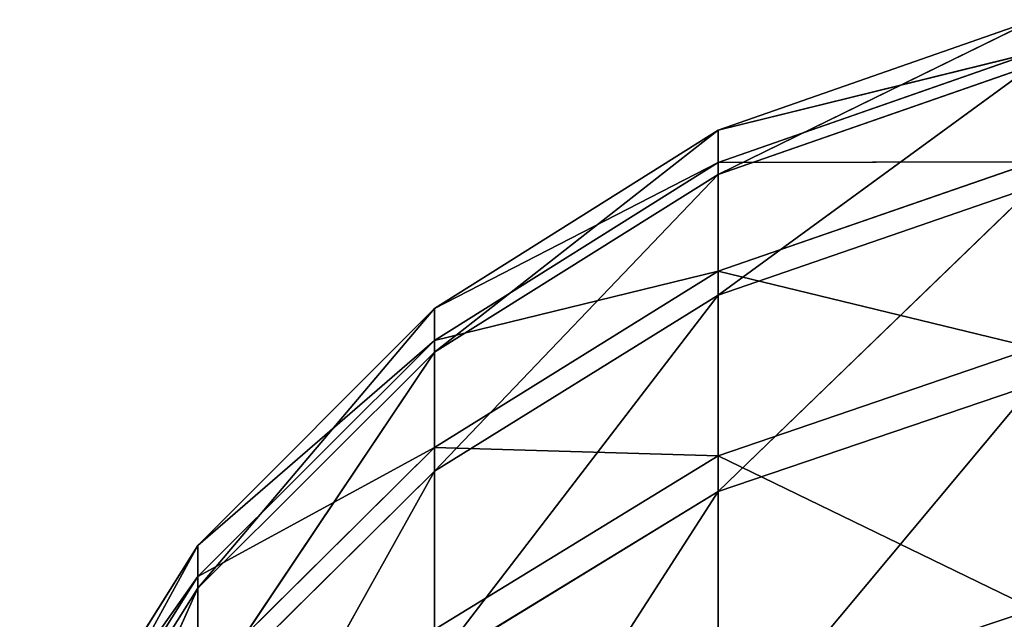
# Model space of a CAD drawing. Extents: x 907 to 1501, y 0 to 291.
# Tile 49 of 221: x 907.391 to 908.049, y 17.571 to 17.972. Entities that reach past the tile are written whole.
import ezdxf

# ---------------------------------------------------------------- set-up
doc = ezdxf.new("R2010")
doc.units = 0
doc.header["$LTSCALE"] = 25.4
doc.layers.get('0').update_dxf_attribs({"color": 13, "linetype": 'CONTINUOUS'})

# ---------------------------------------------------------------- blocks, each defined once
blk = doc.blocks.new('GIOTTO-LED-M-8170_STL')
at = {"color": 44}
for p, q in [((3.5307, 14.58012, 273.43082), (3.5307, 13.92975, 273.24976)), ((3.5307, 14.58012, 273.43082), (3.5307, 13.92975, 273.24976)), ((3.5307, 14.58012, 273.43082), (3.74206, 13.94687, 273.17783)), ((3.5307, 14.58012, 273.43082), (3.74206, 13.94687, 273.17783)), ((3.3411, 14.54384, 273.54428), (3.5307, 13.92975, 273.24976)), ((3.3411, 14.54384, 273.54428), (3.5307, 13.92975, 273.24976)), ((3.5307, 13.92975, 273.24976), (3.74206, 13.94687, 273.17783)), ((3.5307, 13.92975, 273.24976), (3.74206, 13.94687, 273.17783)), ((3.3411, 13.90218, 273.36566), (3.5307, 13.92975, 273.24976)), ((3.3411, 13.90218, 273.36566), (3.5307, 13.92975, 273.24976)), ((3.5307, 13.92975, 273.24976), (3.5307, 13.26753, 273.11853)), ((3.5307, 13.92975, 273.24976), (3.5307, 13.26753, 273.11853)), ((3.5307, 13.92975, 273.24976), (3.74206, 13.27915, 273.04547)), ((3.5307, 13.92975, 273.24976), (3.74206, 13.27915, 273.04547)), ((3.3411, 13.90218, 273.36566), (3.3411, 13.24882, 273.23618)), ((3.3411, 13.90218, 273.36566), (3.3411, 13.24882, 273.23618)), ((3.3411, 13.90218, 273.36566), (3.5307, 13.26753, 273.11853)), ((3.3411, 13.90218, 273.36566), (3.5307, 13.26753, 273.11853)), ((3.18276, 13.86553, 273.51971), (3.3411, 13.24882, 273.23618)), ((3.18276, 13.86553, 273.51971), (3.3411, 13.24882, 273.23618)), ((3.5307, 13.26753, 273.11853), (3.74206, 13.27915, 273.04547)), ((3.5307, 13.26753, 273.11853), (3.74206, 13.27915, 273.04547)), ((3.3411, 13.24882, 273.23618), (3.5307, 13.26753, 273.11853)), ((3.3411, 13.24882, 273.23618), (3.5307, 13.26753, 273.11853)), ((3.74206, 12.60331, 272.96414), (3.5307, 13.26753, 273.11853)), ((3.74206, 12.60331, 272.96414), (3.5307, 13.26753, 273.11853)), ((3.5307, 12.59727, 273.03784), (3.5307, 13.26753, 273.11853)), ((3.5307, 12.59727, 273.03784), (3.5307, 13.26753, 273.11853)), ((3.18276, 13.22395, 273.39255), (3.3411, 13.24882, 273.23618)), ((3.18276, 13.22395, 273.39255), (3.3411, 13.24882, 273.23618)), ((3.5307, 12.59727, 273.03784), (3.3411, 13.24882, 273.23618)), ((3.5307, 12.59727, 273.03784), (3.3411, 13.24882, 273.23618)), ((3.3411, 12.58753, 273.15659), (3.3411, 13.24882, 273.23618)), ((3.3411, 12.58753, 273.15659), (3.3411, 13.24882, 273.23618)), ((3.3411, 12.58753, 273.15659), (3.18276, 13.22395, 273.39255)), ((3.3411, 12.58753, 273.15659), (3.18276, 13.22395, 273.39255)), ((3.18276, 12.57458, 273.31439), (3.18276, 13.22395, 273.39255)), ((3.18276, 12.57458, 273.31439), (3.18276, 13.22395, 273.39255)), ((3.18276, 12.57458, 273.31439), (3.06361, 13.19417, 273.5798)), ((3.18276, 12.57458, 273.31439), (3.06361, 13.19417, 273.5798)), ((3.5307, 12.59727, 273.03784), (3.74206, 12.60331, 272.96414)), ((3.5307, 12.59727, 273.03784), (3.74206, 12.60331, 272.96414)), ((3.3411, 12.58753, 273.15659), (3.5307, 12.59727, 273.03784)), ((3.3411, 12.58753, 273.15659), (3.5307, 12.59727, 273.03784)), ((3.5307, 12.59727, 273.03784), (3.5307, 11.92281, 273.00821)), ((3.5307, 12.59727, 273.03784), (3.5307, 11.92281, 273.00821)), ((3.5307, 12.59727, 273.03784), (3.74206, 11.92326, 272.93427)), ((3.5307, 12.59727, 273.03784), (3.74206, 11.92326, 272.93427)), ((3.18276, 12.57458, 273.31439), (3.3411, 12.58753, 273.15659)), ((3.18276, 12.57458, 273.31439), (3.3411, 12.58753, 273.15659)), ((3.3411, 12.58753, 273.15659), (3.3411, 11.9221, 273.12735)), ((3.3411, 12.58753, 273.15659), (3.3411, 11.9221, 273.12735)), ((3.3411, 12.58753, 273.15659), (3.5307, 11.92281, 273.00821)), ((3.3411, 12.58753, 273.15659), (3.5307, 11.92281, 273.00821)), ((3.06361, 12.55908, 273.50339), (3.18276, 12.57458, 273.31439)), ((3.06361, 12.55908, 273.50339), (3.18276, 12.57458, 273.31439)), ((3.18276, 12.57458, 273.31439), (3.18276, 11.92115, 273.28571)), ((3.18276, 12.57458, 273.31439), (3.18276, 11.92115, 273.28571)), ((3.18276, 12.57458, 273.31439), (3.3411, 11.9221, 273.12735)), ((3.18276, 12.57458, 273.31439), (3.3411, 11.9221, 273.12735)), ((3.06361, 12.55908, 273.50339), (3.18276, 11.92115, 273.28571)), ((3.06361, 12.55908, 273.50339), (3.18276, 11.92115, 273.28571)), ((3.18276, 11.92115, 273.28571), (3.06361, 11.92002, 273.47528)), ((3.18276, 11.92115, 273.28571), (3.06361, 11.92002, 273.47528)), ((3.06361, 11.92002, 273.47528), (3.18276, 11.26743, 273.30658)), ((3.06361, 11.92002, 273.47528), (3.18276, 11.26743, 273.30658)), ((3.3411, 11.9221, 273.12735), (3.18276, 11.92115, 273.28571)), ((3.3411, 11.9221, 273.12735), (3.18276, 11.92115, 273.28571)), ((3.18276, 11.92115, 273.28571), (3.18276, 11.26743, 273.30658)), ((3.18276, 11.92115, 273.28571), (3.18276, 11.26743, 273.30658)), ((3.18276, 11.92115, 273.28571), (3.3411, 11.25638, 273.14862)), ((3.18276, 11.92115, 273.28571), (3.3411, 11.25638, 273.14862)), ((3.5307, 11.92281, 273.00821), (3.3411, 11.9221, 273.12735)), ((3.5307, 11.92281, 273.00821), (3.3411, 11.9221, 273.12735)), ((3.3411, 11.9221, 273.12735), (3.3411, 11.25638, 273.14862)), ((3.3411, 11.9221, 273.12735), (3.3411, 11.25638, 273.14862)), ((3.3411, 11.9221, 273.12735), (3.5307, 11.24806, 273.02979)), ((3.3411, 11.9221, 273.12735), (3.5307, 11.24806, 273.02979)), ((3.74206, 11.92326, 272.93427), (3.5307, 11.92281, 273.00821)), ((3.74206, 11.92326, 272.93427), (3.5307, 11.92281, 273.00821)), ((3.5307, 11.92281, 273.00821), (3.5307, 11.24806, 273.02979)), ((3.5307, 11.92281, 273.00821), (3.5307, 11.24806, 273.02979)), ((3.5307, 11.92281, 273.00821), (3.74206, 11.24289, 272.95599)), ((3.5307, 11.92281, 273.00821), (3.74206, 11.24289, 272.95599)), ((3.06361, 11.28067, 273.49573), (3.18276, 11.26743, 273.30658)), ((3.06361, 11.28067, 273.49573), (3.18276, 11.26743, 273.30658)), ((3.3411, 10.59418, 273.22031), (3.18276, 11.26743, 273.30658)), ((3.18276, 11.26743, 273.30658), (3.3411, 11.25638, 273.14862)), ((3.3411, 10.59418, 273.22031), (3.18276, 11.26743, 273.30658)), ((3.18276, 10.61717, 273.37695), (3.18276, 11.26743, 273.30658)), ((3.18276, 10.61717, 273.37695), (3.18276, 11.26743, 273.30658)), ((3.18276, 11.26743, 273.30658), (3.3411, 11.25638, 273.14862)), ((3.5307, 10.57687, 273.10242), (3.3411, 11.25638, 273.14862)), ((3.3411, 11.25638, 273.14862), (3.5307, 11.24806, 273.02979)), ((3.5307, 10.57687, 273.10242), (3.3411, 11.25638, 273.14862)), ((3.3411, 10.59418, 273.22031), (3.3411, 11.25638, 273.14862)), ((3.3411, 10.59418, 273.22031), (3.3411, 11.25638, 273.14862)), ((3.3411, 11.25638, 273.14862), (3.5307, 11.24806, 273.02979)), ((3.74206, 10.56613, 273.02927), (3.5307, 11.24806, 273.02979)), ((3.5307, 11.24806, 273.02979), (3.74206, 11.24289, 272.95599)), ((3.74206, 10.56613, 273.02927), (3.5307, 11.24806, 273.02979)), ((3.5307, 10.57687, 273.10242), (3.5307, 11.24806, 273.02979)), ((3.5307, 10.57687, 273.10242), (3.5307, 11.24806, 273.02979)), ((3.5307, 11.24806, 273.02979), (3.74206, 11.24289, 272.95599)), ((3.18276, 10.61717, 273.37695), (3.3411, 10.59418, 273.22031)), ((3.18276, 10.61717, 273.37695), (3.3411, 10.59418, 273.22031)), ((3.3411, 10.59418, 273.22031), (3.3411, 9.93932, 273.34195)), ((3.3411, 10.59418, 273.22031), (3.3411, 9.93932, 273.34195)), ((3.3411, 10.59418, 273.22031), (3.5307, 9.91313, 273.22574)), ((3.3411, 10.59418, 273.22031), (3.5307, 9.91313, 273.22574)), ((3.3411, 10.59418, 273.22031), (3.5307, 10.57687, 273.10242)), ((3.3411, 10.59418, 273.22031), (3.5307, 10.57687, 273.10242)), ((3.5307, 10.57687, 273.10242), (3.5307, 9.91313, 273.22574)), ((3.5307, 10.57687, 273.10242), (3.5307, 9.91313, 273.22574)), ((3.5307, 10.57687, 273.10242), (3.74206, 9.89687, 273.15359)), ((3.5307, 10.57687, 273.10242), (3.74206, 9.89687, 273.15359)), ((3.5307, 10.57687, 273.10242), (3.74206, 10.56613, 273.02927)), ((3.5307, 10.57687, 273.10242), (3.74206, 10.56613, 273.02927)), ((3.5307, 9.91313, 273.22574), (3.3411, 9.93932, 273.34195)), ((3.5307, 9.91313, 273.22574), (3.3411, 9.93932, 273.34195)), ((3.74206, 9.89687, 273.15359), (3.5307, 9.91313, 273.22574)), ((3.5307, 9.91313, 273.22574), (3.5307, 9.26064, 273.39899)), ((3.5307, 9.91313, 273.22574), (3.5307, 9.26064, 273.39899)), ((3.5307, 9.91313, 273.22574), (3.74206, 9.23896, 273.32828)), ((3.5307, 9.91313, 273.22574), (3.74206, 9.23896, 273.32828)), ((3.74206, 9.89687, 273.15359), (3.5307, 9.91313, 273.22574)), ((3.5307, 9.26064, 273.39899), (3.74206, 9.23896, 273.32828)), ((3.5307, 9.26064, 273.39899), (3.74206, 9.23896, 273.32828))]:
    blk.add_line(p, q, dxfattribs=at)
mesh = blk.add_polyface(dxfattribs=at)
corners = [(3.74206, 13.94687, 273.17783), (3.5307, 14.58012, 273.43082), (3.74206, 14.60265, 273.36038)]
mesh.append_faces([[corners[k] for k in face] for face in [(0, 1, 2)]], dxfattribs={"color": 44})
mesh = blk.add_polyface(dxfattribs=at)
corners = [(3.5307, 13.92975, 273.24976), (3.3411, 14.54384, 273.54428), (3.5307, 14.58012, 273.43082)]
mesh.append_faces([[corners[k] for k in face] for face in [(0, 1, 2)]], dxfattribs={"color": 44})
mesh = blk.add_polyface(dxfattribs=at)
corners = [(3.74206, 13.94687, 273.17783), (3.5307, 13.92975, 273.24976), (3.5307, 14.58012, 273.43082)]
mesh.append_faces([[corners[k] for k in face] for face in [(0, 1, 2)]], dxfattribs={"color": 44})
mesh = blk.add_polyface(dxfattribs=at)
corners = [(3.5307, 13.92975, 273.24976), (3.3411, 13.90218, 273.36566), (3.3411, 14.54384, 273.54428)]
mesh.append_faces([[corners[k] for k in face] for face in [(0, 1, 2)]], dxfattribs={"color": 44})
mesh = blk.add_polyface(dxfattribs=at)
corners = [(3.74206, 13.27915, 273.04547), (3.5307, 13.92975, 273.24976), (3.74206, 13.94687, 273.17783)]
mesh.append_faces([[corners[k] for k in face] for face in [(0, 1, 2)]], dxfattribs={"color": 44})
mesh = blk.add_polyface(dxfattribs=at)
corners = [(3.5307, 13.26753, 273.11853), (3.3411, 13.90218, 273.36566), (3.5307, 13.92975, 273.24976)]
mesh.append_faces([[corners[k] for k in face] for face in [(0, 1, 2)]], dxfattribs={"color": 44})
mesh = blk.add_polyface(dxfattribs=at)
corners = [(3.74206, 13.27915, 273.04547), (3.5307, 13.26753, 273.11853), (3.5307, 13.92975, 273.24976)]
mesh.append_faces([[corners[k] for k in face] for face in [(0, 1, 2)]], dxfattribs={"color": 44})
mesh = blk.add_polyface(dxfattribs=at)
corners = [(3.3411, 13.90218, 273.36566), (3.3411, 13.24882, 273.23618), (3.18276, 13.86553, 273.51971)]
mesh.append_faces([[corners[k] for k in face] for face in [(0, 1, 2)]], dxfattribs={"color": 44})
mesh = blk.add_polyface(dxfattribs=at)
corners = [(3.5307, 13.26753, 273.11853), (3.3411, 13.24882, 273.23618), (3.3411, 13.90218, 273.36566)]
mesh.append_faces([[corners[k] for k in face] for face in [(0, 1, 2)]], dxfattribs={"color": 44})
mesh = blk.add_polyface(dxfattribs=at)
corners = [(3.18276, 13.86553, 273.51971), (3.3411, 13.24882, 273.23618), (3.18276, 13.22395, 273.39255)]
mesh.append_faces([[corners[k] for k in face] for face in [(0, 1, 2)]], dxfattribs={"color": 44})
mesh = blk.add_polyface(dxfattribs=at)
corners = [(3.74206, 12.60331, 272.96414), (3.5307, 13.26753, 273.11853), (3.74206, 13.27915, 273.04547)]
mesh.append_faces([[corners[k] for k in face] for face in [(0, 1, 2)]], dxfattribs={"color": 44})
mesh = blk.add_polyface(dxfattribs=at)
corners = [(3.5307, 12.59727, 273.03784), (3.3411, 13.24882, 273.23618), (3.5307, 13.26753, 273.11853)]
mesh.append_faces([[corners[k] for k in face] for face in [(0, 1, 2)]], dxfattribs={"color": 44})
mesh = blk.add_polyface(dxfattribs=at)
corners = [(3.74206, 12.60331, 272.96414), (3.5307, 12.59727, 273.03784), (3.5307, 13.26753, 273.11853)]
mesh.append_faces([[corners[k] for k in face] for face in [(0, 1, 2)]], dxfattribs={"color": 44})
mesh = blk.add_polyface(dxfattribs=at)
corners = [(3.3411, 13.24882, 273.23618), (3.3411, 12.58753, 273.15659), (3.18276, 13.22395, 273.39255)]
mesh.append_faces([[corners[k] for k in face] for face in [(0, 1, 2)]], dxfattribs={"color": 44})
mesh = blk.add_polyface(dxfattribs=at)
corners = [(3.5307, 12.59727, 273.03784), (3.3411, 12.58753, 273.15659), (3.3411, 13.24882, 273.23618)]
mesh.append_faces([[corners[k] for k in face] for face in [(0, 1, 2)]], dxfattribs={"color": 44})
mesh = blk.add_polyface(dxfattribs=at)
corners = [(3.18276, 13.22395, 273.39255), (3.18276, 12.57458, 273.31439), (3.06361, 13.19417, 273.5798)]
mesh.append_faces([[corners[k] for k in face] for face in [(0, 1, 2)]], dxfattribs={"color": 44})
mesh = blk.add_polyface(dxfattribs=at)
corners = [(3.18276, 13.22395, 273.39255), (3.3411, 12.58753, 273.15659), (3.18276, 12.57458, 273.31439)]
mesh.append_faces([[corners[k] for k in face] for face in [(0, 1, 2)]], dxfattribs={"color": 44})
mesh = blk.add_polyface(dxfattribs=at)
corners = [(3.06361, 13.19417, 273.5798), (3.18276, 12.57458, 273.31439), (3.06361, 12.55908, 273.50339)]
mesh.append_faces([[corners[k] for k in face] for face in [(0, 1, 2)]], dxfattribs={"color": 44})
mesh = blk.add_polyface(dxfattribs=at)
corners = [(3.74206, 11.92326, 272.93427), (3.5307, 12.59727, 273.03784), (3.74206, 12.60331, 272.96414)]
mesh.append_faces([[corners[k] for k in face] for face in [(0, 1, 2)]], dxfattribs={"color": 44})
mesh = blk.add_polyface(dxfattribs=at)
corners = [(3.5307, 11.92281, 273.00821), (3.3411, 12.58753, 273.15659), (3.5307, 12.59727, 273.03784)]
mesh.append_faces([[corners[k] for k in face] for face in [(0, 1, 2)]], dxfattribs={"color": 44})
mesh = blk.add_polyface(dxfattribs=at)
corners = [(3.74206, 11.92326, 272.93427), (3.5307, 11.92281, 273.00821), (3.5307, 12.59727, 273.03784)]
mesh.append_faces([[corners[k] for k in face] for face in [(0, 1, 2)]], dxfattribs={"color": 44})
mesh = blk.add_polyface(dxfattribs=at)
corners = [(3.3411, 12.58753, 273.15659), (3.3411, 11.9221, 273.12735), (3.18276, 12.57458, 273.31439)]
mesh.append_faces([[corners[k] for k in face] for face in [(0, 1, 2)]], dxfattribs={"color": 44})
mesh = blk.add_polyface(dxfattribs=at)
corners = [(3.5307, 11.92281, 273.00821), (3.3411, 11.9221, 273.12735), (3.3411, 12.58753, 273.15659)]
mesh.append_faces([[corners[k] for k in face] for face in [(0, 1, 2)]], dxfattribs={"color": 44})
mesh = blk.add_polyface(dxfattribs=at)
corners = [(3.18276, 12.57458, 273.31439), (3.18276, 11.92115, 273.28571), (3.06361, 12.55908, 273.50339)]
mesh.append_faces([[corners[k] for k in face] for face in [(0, 1, 2)]], dxfattribs={"color": 44})
mesh = blk.add_polyface(dxfattribs=at)
corners = [(3.18276, 12.57458, 273.31439), (3.3411, 11.9221, 273.12735), (3.18276, 11.92115, 273.28571)]
mesh.append_faces([[corners[k] for k in face] for face in [(0, 1, 2)]], dxfattribs={"color": 44})
mesh = blk.add_polyface(dxfattribs=at)
corners = [(3.06361, 12.55908, 273.50339), (3.18276, 11.92115, 273.28571), (3.06361, 11.92002, 273.47528)]
mesh.append_faces([[corners[k] for k in face] for face in [(0, 1, 2)]], dxfattribs={"color": 44})
mesh = blk.add_polyface(dxfattribs=at)
corners = [(3.18276, 11.92115, 273.28571), (3.18276, 11.26743, 273.30658), (3.06361, 11.92002, 273.47528)]
mesh.append_faces([[corners[k] for k in face] for face in [(0, 1, 2)]], dxfattribs={"color": 44})
mesh = blk.add_polyface(dxfattribs=at)
corners = [(3.06361, 11.92002, 273.47528), (3.18276, 11.26743, 273.30658), (3.06361, 11.28067, 273.49573)]
mesh.append_faces([[corners[k] for k in face] for face in [(0, 1, 2)]], dxfattribs={"color": 44})
mesh = blk.add_polyface(dxfattribs=at)
corners = [(3.3411, 11.25638, 273.14862), (3.18276, 11.92115, 273.28571), (3.3411, 11.9221, 273.12735)]
mesh.append_faces([[corners[k] for k in face] for face in [(0, 1, 2)]], dxfattribs={"color": 44})
mesh = blk.add_polyface(dxfattribs=at)
corners = [(3.3411, 11.25638, 273.14862), (3.18276, 11.26743, 273.30658), (3.18276, 11.92115, 273.28571)]
mesh.append_faces([[corners[k] for k in face] for face in [(0, 1, 2)]], dxfattribs={"color": 44})
mesh = blk.add_polyface(dxfattribs=at)
corners = [(3.5307, 11.24806, 273.02979), (3.3411, 11.9221, 273.12735), (3.5307, 11.92281, 273.00821)]
mesh.append_faces([[corners[k] for k in face] for face in [(0, 1, 2)]], dxfattribs={"color": 44})
mesh = blk.add_polyface(dxfattribs=at)
corners = [(3.5307, 11.24806, 273.02979), (3.3411, 11.25638, 273.14862), (3.3411, 11.9221, 273.12735)]
mesh.append_faces([[corners[k] for k in face] for face in [(0, 1, 2)]], dxfattribs={"color": 44})
mesh = blk.add_polyface(dxfattribs=at)
corners = [(3.74206, 11.24289, 272.95599), (3.5307, 11.92281, 273.00821), (3.74206, 11.92326, 272.93427)]
mesh.append_faces([[corners[k] for k in face] for face in [(0, 1, 2)]], dxfattribs={"color": 44})
mesh = blk.add_polyface(dxfattribs=at)
corners = [(3.74206, 11.24289, 272.95599), (3.5307, 11.24806, 273.02979), (3.5307, 11.92281, 273.00821)]
mesh.append_faces([[corners[k] for k in face] for face in [(0, 1, 2)]], dxfattribs={"color": 44})
mesh = blk.add_polyface(dxfattribs=at)
corners = [(3.06361, 11.28067, 273.49573), (3.18276, 11.26743, 273.30658), (3.18276, 10.61717, 273.37695)]
mesh.append_faces([[corners[k] for k in face] for face in [(0, 1, 2)]], dxfattribs={"color": 44})
mesh = blk.add_polyface(dxfattribs=at)
corners = [(3.18276, 11.26743, 273.30658), (3.3411, 11.25638, 273.14862), (3.3411, 10.59418, 273.22031)]
mesh.append_faces([[corners[k] for k in face] for face in [(0, 1, 2)]], dxfattribs={"color": 44})
mesh = blk.add_polyface(dxfattribs=at)
corners = [(3.18276, 11.26743, 273.30658), (3.3411, 10.59418, 273.22031), (3.18276, 10.61717, 273.37695)]
mesh.append_faces([[corners[k] for k in face] for face in [(0, 1, 2)]], dxfattribs={"color": 44})
mesh = blk.add_polyface(dxfattribs=at)
corners = [(3.5307, 10.57687, 273.10242), (3.3411, 11.25638, 273.14862), (3.5307, 11.24806, 273.02979)]
mesh.append_faces([[corners[k] for k in face] for face in [(0, 1, 2)]], dxfattribs={"color": 44})
mesh = blk.add_polyface(dxfattribs=at)
corners = [(3.5307, 10.57687, 273.10242), (3.3411, 10.59418, 273.22031), (3.3411, 11.25638, 273.14862)]
mesh.append_faces([[corners[k] for k in face] for face in [(0, 1, 2)]], dxfattribs={"color": 44})
mesh = blk.add_polyface(dxfattribs=at)
corners = [(3.74206, 10.56613, 273.02927), (3.5307, 11.24806, 273.02979), (3.74206, 11.24289, 272.95599)]
mesh.append_faces([[corners[k] for k in face] for face in [(0, 1, 2)]], dxfattribs={"color": 44})
mesh = blk.add_polyface(dxfattribs=at)
corners = [(3.74206, 10.56613, 273.02927), (3.5307, 10.57687, 273.10242), (3.5307, 11.24806, 273.02979)]
mesh.append_faces([[corners[k] for k in face] for face in [(0, 1, 2)]], dxfattribs={"color": 44})
mesh = blk.add_polyface(dxfattribs=at)
corners = [(3.18276, 10.61717, 273.37695), (3.3411, 10.59418, 273.22031), (3.3411, 9.93932, 273.34195)]
mesh.append_faces([[corners[k] for k in face] for face in [(0, 1, 2)]], dxfattribs={"color": 44})
mesh = blk.add_polyface(dxfattribs=at)
corners = [(3.5307, 9.91313, 273.22574), (3.3411, 9.93932, 273.34195), (3.3411, 10.59418, 273.22031)]
mesh.append_faces([[corners[k] for k in face] for face in [(0, 1, 2)]], dxfattribs={"color": 44})
mesh = blk.add_polyface(dxfattribs=at)
corners = [(3.5307, 9.91313, 273.22574), (3.3411, 10.59418, 273.22031), (3.5307, 10.57687, 273.10242)]
mesh.append_faces([[corners[k] for k in face] for face in [(0, 1, 2)]], dxfattribs={"color": 44})
mesh = blk.add_polyface(dxfattribs=at)
corners = [(3.74206, 9.89687, 273.15359), (3.5307, 9.91313, 273.22574), (3.5307, 10.57687, 273.10242)]
mesh.append_faces([[corners[k] for k in face] for face in [(0, 1, 2)]], dxfattribs={"color": 44})
mesh = blk.add_polyface(dxfattribs=at)
corners = [(3.74206, 9.89687, 273.15359), (3.5307, 10.57687, 273.10242), (3.74206, 10.56613, 273.02927)]
mesh.append_faces([[corners[k] for k in face] for face in [(0, 1, 2)]], dxfattribs={"color": 44})
mesh = blk.add_polyface(dxfattribs=at)
corners = [(3.5307, 9.26064, 273.39899), (3.3411, 9.93932, 273.34195), (3.5307, 9.91313, 273.22574)]
mesh.append_faces([[corners[k] for k in face] for face in [(0, 1, 2)]], dxfattribs={"color": 44})
mesh = blk.add_polyface(dxfattribs=at)
corners = [(3.74206, 9.23896, 273.32828), (3.5307, 9.26064, 273.39899), (3.5307, 9.91313, 273.22574)]
mesh.append_faces([[corners[k] for k in face] for face in [(0, 1, 2)]], dxfattribs={"color": 44})
mesh = blk.add_polyface(dxfattribs=at)
corners = [(3.74206, 9.23896, 273.32828), (3.5307, 9.91313, 273.22574), (3.74206, 9.89687, 273.15359)]
mesh.append_faces([[corners[k] for k in face] for face in [(0, 1, 2)]], dxfattribs={"color": 44})
mesh = blk.add_polyface(dxfattribs=at)
corners = [(3.74206, 9.0638, 273.40131), (3.5307, 9.26064, 273.39899), (3.74206, 9.23896, 273.32828)]
mesh.append_faces([[corners[k] for k in face] for face in [(0, 1, 2)]], dxfattribs={"color": 44})

msp = doc.modelspace()

# ---------------------------------------------------------------- block references
at = {"color": 0, "extrusion": (0, -1, -5.55112e-17)}
msp.add_blockref('GIOTTO-LED-M-8170_STL', (904.32712, 1479.18884, -290.90616), dxfattribs=at)

doc.saveas('drawing.dxf')
